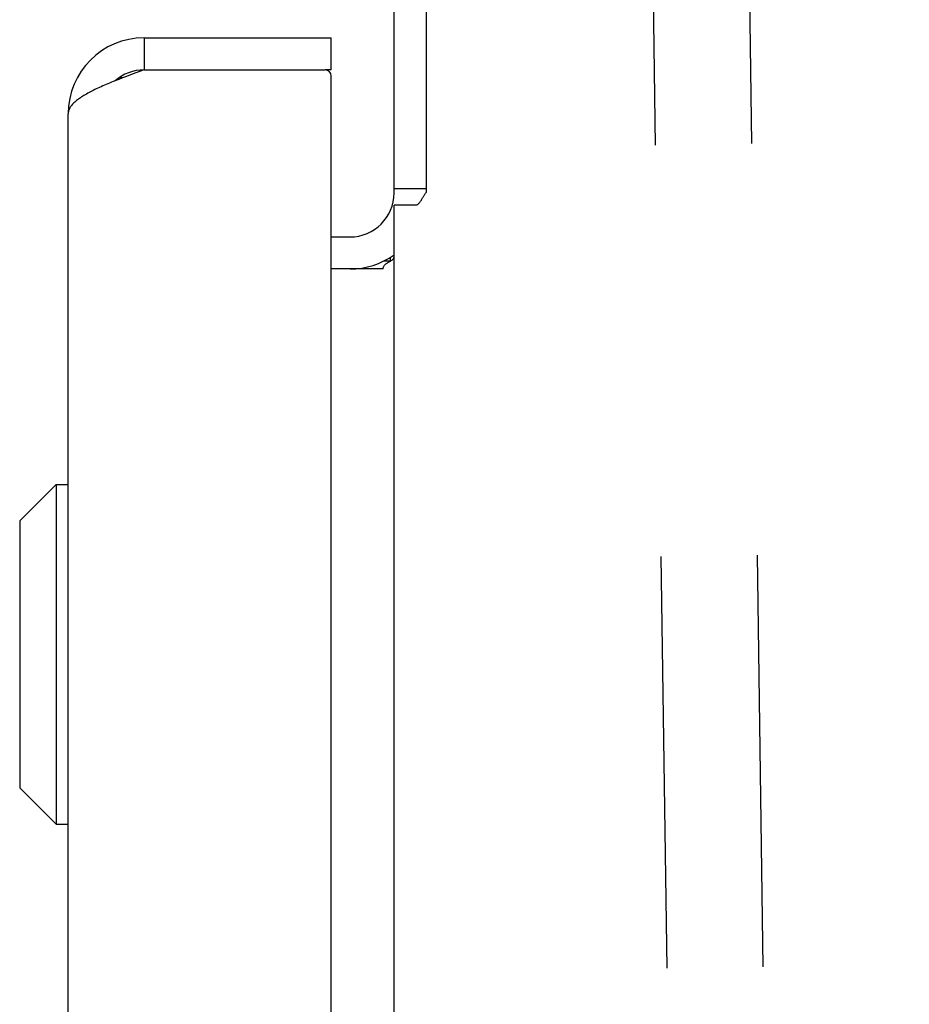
# Model space of a CAD drawing. Header units: inches. Extents: x 0 to 243, y 0 to 157.
# Tile 70 of 76: x 183.71 to 186.6, y 92.24 to 95.43. Entities that reach past the tile are written whole.
import ezdxf

# ---------------------------------------------------------------- set-up
doc = ezdxf.new("R2010")
doc.units = ezdxf.units.IN
doc.header["$LTSCALE"] = 13.357143
doc.header["$MEASUREMENT"] = 0
doc.linetypes.add('HIDDEN', pattern=[0.2, 0.1, -0.1])
doc.layers.get('0').update_dxf_attribs({"linetype": 'CONTINUOUS'})
doc.layers.add('DEFAULT_2', color=8, linetype='HIDDEN')

msp = doc.modelspace()

# ---------------------------------------------------------------- linework, layer by layer
at = {"color": 7, "linetype": 'Continuous'}
for p, q in [((184.9273, 94.8699), (184.9273, 97.8769)), ((185.0313, 97.8769), (185.0313, 94.8716)), ((184.1158, 95.3734), (184.1158, 95.2694)), ((184.7233, 95.2694), (184.7233, 95.3734)), ((184.7233, 95.2694), (184.7033, 95.2694)), ((185.0313, 94.8829), (184.9273, 94.8829)), ((184.9273, 15.4159), (184.9273, 94.8309)), ((185.0019, 94.8309), (184.9273, 94.8309)), ((184.7233, 94.7274), (184.7848, 94.7274)), ((184.9157, 94.6489), (184.8937, 94.6489)), ((184.9163, 94.6492), (184.9163, 94.6615)), ((184.8924, 94.6234), (184.7233, 94.6234)), ((183.7118, 93.8059), (183.8299, 93.924)), ((183.8299, 93.924), (183.8299, 92.8216)), ((183.8299, 93.924), (183.8693, 93.924)), ((183.7118, 93.8059), (183.7118, 92.9397)), ((183.7118, 92.9397), (183.8299, 92.8216)), ((183.8299, 92.8216), (183.8693, 92.8216))]:
    msp.add_line(p, q, dxfattribs=at)
at = {"color": 3, "linetype": 'Continuous'}
for p, q in [((184.1158, 95.3734), (184.7233, 95.3734)), ((184.0583, 95.248), (184.0458, 95.2433)), ((184.0773, 95.2551), (184.0583, 95.248)), ((184.1158, 95.2694), (184.0773, 95.2551)), ((184.1158, 95.2694), (184.7033, 95.2694)), ((184.7233, 14.9974), (184.7233, 95.2494)), ((184.0335, 95.2385), (184.0156, 95.2314)), ((184.0458, 95.2433), (184.0335, 95.2385)), ((183.8693, 15.1199), (183.8693, 95.1269))]:
    msp.add_line(p, q, dxfattribs=at)
msp.add_lwpolyline([(184.0156, 95.2314), (184.0097, 95.229), (184.0039, 95.2266), (183.9982, 95.2243), (183.9926, 95.2219), (183.987, 95.2195), (183.9816, 95.2171), (183.9762, 95.2148), (183.9709, 95.2124), (183.9658, 95.21), (183.9607, 95.2076), (183.9557, 95.2053), (183.9509, 95.2029), (183.9461, 95.2005), (183.9415, 95.1981), (183.937, 95.1958), (183.9326, 95.1934), (183.9284, 95.191), (183.9242, 95.1886), (183.9203, 95.1863), (183.9164, 95.1839), (183.9127, 95.1815), (183.9091, 95.1791), (183.9056, 95.1768), (183.9023, 95.1744), (183.8992, 95.172), (183.8962, 95.1696), (183.8933, 95.1673), (183.8906, 95.1649), (183.8881, 95.1625), (183.8857, 95.1601), (183.8835, 95.1578), (183.8814, 95.1554), (183.8795, 95.153), (183.8777, 95.1506), (183.8761, 95.1483), (183.8747, 95.1459), (183.8734, 95.1435), (183.8723, 95.1411), (183.8714, 95.1388), (183.8707, 95.1364), (183.8701, 95.134), (183.8697, 95.1316), (183.8694, 95.1293), (183.8693, 95.1269)], dxfattribs=at)
at = {"color": 7, "linetype": 'Continuous'}
for points in [[(185.0178, 94.8496), (185.02, 94.8537), (185.0209, 94.8553), (185.0218, 94.8569), (185.0228, 94.8586), (185.0238, 94.8603), (185.0248, 94.862), (185.026, 94.8638), (185.0272, 94.8656), (185.0284, 94.8675), (185.0298, 94.8695), (185.0313, 94.8716)], [(185.0019, 94.8309), (185.0038, 94.8325), (185.0056, 94.834), (185.0073, 94.8356), (185.0089, 94.8371), (185.0103, 94.8386), (185.0116, 94.84), (185.0127, 94.8415), (185.0138, 94.8429), (185.0147, 94.8442), (185.0156, 94.8455), (185.0163, 94.8469), (185.0171, 94.8482), (185.0178, 94.8496)], [(184.8924, 94.6234), (184.8923, 94.6254), (184.8924, 94.6272), (184.8928, 94.629), (184.8933, 94.6308), (184.8941, 94.6324), (184.8951, 94.634), (184.8963, 94.6356), (184.8977, 94.6371), (184.8994, 94.6387), (184.9012, 94.6401), (184.9031, 94.6414), (184.905, 94.6427), (184.9071, 94.644), (184.9093, 94.6453), (184.9116, 94.6465), (184.9139, 94.6478), (184.916, 94.6491), (184.9182, 94.6504), (184.9203, 94.6518), (184.9222, 94.6533), (184.9239, 94.6548), (184.9252, 94.6563), (184.9262, 94.6578), (184.9268, 94.6593), (184.9272, 94.6608), (184.9273, 94.6623)]]:
    msp.add_lwpolyline(points, dxfattribs=at)
at = {"color": 3, "linetype": 'Continuous'}
for centre, radius, start, end in [((184.1158, 95.1269), 0.2465, 90, 180), ((184.7033, 95.2494), 0.02, 0, 90), ((184.7848, 94.8699), 0.2465, 270, 305.3365)]:
    msp.add_arc(centre, radius, start, end, dxfattribs=at)
at = {"color": 7, "linetype": 'Continuous'}
for centre, radius, start, end in [((184.1158, 95.1269), 0.1425, 90, 131.3629), ((184.0333, 94.9834), 0.26, 87.3953, 90), ((184.7848, 94.8699), 0.1425, 270, 360)]:
    msp.add_arc(centre, radius, start, end, dxfattribs=at)
at = {"layer": 'DEFAULT_2', "color": 8, "linetype": 'HIDDEN'}
for p, q in [((186.0691, 96.3656), (186.6005, 58.3693)), ((185.7566, 96.3612), (186.2881, 58.365))]:
    msp.add_line(p, q, dxfattribs=at)

doc.saveas('drawing.dxf')
